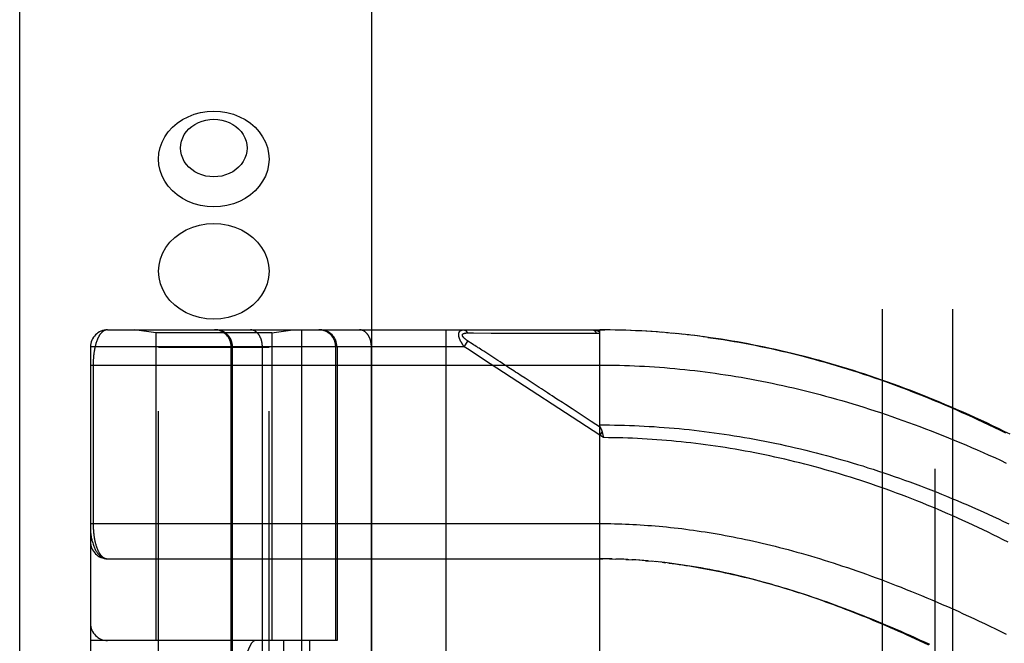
# Model space of a CAD drawing. Header units: inches. Extents: x 0 to 188, y 0 to 122.
# Tile 67 of 102: x 41.99 to 43.74, y 68.76 to 69.87. Entities that reach past the tile are written whole.
import ezdxf

# ---------------------------------------------------------------- set-up
doc = ezdxf.new("R2010")
doc.units = ezdxf.units.IN
doc.header["$LTSCALE"] = 10.363855
doc.header["$MEASUREMENT"] = 0
doc.linetypes.add('HIDDEN', pattern=[0.2, 0.1, -0.1])
doc.layers.get('0').update_dxf_attribs({"linetype": 'CONTINUOUS'})
for name, color, linetype in [('DEFAULT_2', 8, 'HIDDEN'), ('DOOR_ASSEMBLY', 7, 'CONTINUOUS'), ('SUBPANEL', 7, 'CONTINUOUS')]:
    doc.layers.add(name, color=color, linetype=linetype)

msp = doc.modelspace()

# ---------------------------------------------------------------- linework, layer by layer
at = {"color": 3, "linetype": 'Continuous'}
msp.add_line((41.9899, 29.6263), (41.9899, 93.7019), dxfattribs=at)
at = {"layer": 'DEFAULT_2', "color": 8, "linetype": 'HIDDEN'}
msp.add_line((43.6149, 30.7263), (43.6149, 88.3763), dxfattribs=at)
at = {"layer": 'DOOR_ASSEMBLY', "color": 3, "linetype": 'Continuous'}
msp.add_line((42.6149, 29.8763), (42.6149, 89.2263), dxfattribs=at)
at = {"layer": 'DOOR_ASSEMBLY', "color": 8, "linetype": 'HIDDEN'}
for p, q in [((42.2364, 68.1385), (42.2364, 69.6223)), ((42.4324, 68.1385), (42.4324, 69.6223)), ((42.1456, 69.3192), (43.0194, 69.3192)), ((42.2314, 69.3139), (42.1939, 69.3192)), ((42.4374, 69.3139), (42.4749, 69.3192)), ((42.4906, 66.6167), (42.4906, 69.3192)), ((42.7471, 66.6167), (42.7471, 69.3192)), ((43.0194, 68.6545), (43.0194, 69.3192)), ((43.0286, 69.3192), (43.0194, 69.3192)), ((43.0194, 69.3192), (43.0284, 69.3192)), ((43.0379, 69.3191), (43.0284, 69.3192)), ((43.0473, 69.3189), (43.0375, 69.3191)), ((43.0566, 69.3187), (43.0466, 69.3189)), ((43.0659, 69.3184), (43.0557, 69.3187)), ((43.0753, 69.3181), (43.0648, 69.3185)), ((43.0846, 69.3177), (43.0739, 69.3181)), ((43.0939, 69.3172), (43.083, 69.3177)), ((43.1033, 69.3167), (43.0921, 69.3173)), ((43.1127, 69.3161), (43.1012, 69.3168)), ((43.122, 69.3154), (43.1103, 69.3162)), ((42.2314, 69.3139), (42.2314, 68.768)), ((42.4374, 69.3139), (42.2314, 69.3139)), ((42.4374, 69.3139), (42.4374, 68.768)), ((42.7791, 69.2892), (42.7856, 69.2992)), ((42.7845, 69.3137), (42.7892, 69.3137)), ((42.7929, 69.2945), (42.7856, 69.2992)), ((42.7892, 69.3137), (42.7951, 69.3137)), ((42.7951, 69.3137), (42.827, 69.3136)), ((42.827, 69.3136), (42.8322, 69.3136)), ((42.8322, 69.3136), (42.8658, 69.3136)), ((42.8658, 69.3136), (42.871, 69.3136)), ((42.871, 69.3136), (42.8764, 69.3136)), ((43.1314, 69.3147), (43.1195, 69.3156)), ((43.1408, 69.3139), (43.1286, 69.3149)), ((43.1502, 69.313), (43.1377, 69.3141)), ((43.1596, 69.3121), (43.1469, 69.3133)), ((43.169, 69.3111), (43.1561, 69.3125)), ((43.1784, 69.3101), (43.1652, 69.3115)), ((43.1879, 69.309), (43.1744, 69.3105)), ((43.1973, 69.3078), (43.1836, 69.3095)), ((43.2068, 69.3065), (43.1929, 69.3083)), ((42.1156, 69.2892), (42.1156, 66.6467)), ((42.7791, 69.2892), (42.1156, 69.2892)), ((42.4324, 69.288), (42.2364, 69.288)), ((42.3655, 66.6467), (42.3655, 69.2892)), ((42.3675, 66.6467), (42.3675, 69.2892)), ((42.4206, 66.6467), (42.4206, 69.2892)), ((42.5508, 68.768), (42.5508, 69.2892)), ((42.5531, 69.2892), (42.5531, 68.768)), ((42.6141, 66.6467), (42.6141, 69.2892)), ((42.785, 69.2854), (42.7791, 69.2892)), ((42.8252, 69.2591), (42.785, 69.2854)), ((42.7953, 69.2929), (42.7929, 69.2945)), ((42.7977, 69.2914), (42.7953, 69.2929)), ((42.8001, 69.2898), (42.7977, 69.2914)), ((42.8099, 69.2834), (42.8053, 69.2865)), ((42.8135, 69.2811), (42.8099, 69.2834)), ((42.8387, 69.2647), (42.8135, 69.2811)), ((42.8426, 69.2622), (42.8387, 69.2647)), ((42.1156, 69.2567), (43.0194, 69.2567)), ((42.1202, 69.2567), (42.1202, 68.9746)), ((43.0194, 69.1325), (42.8252, 69.2591)), ((42.8802, 69.2377), (42.8735, 69.2421)), ((43.0235, 69.1388), (43.0194, 69.1325)), ((43.0263, 69.1279), (43.0194, 69.1325)), ((43.0246, 69.1347), (43.0249, 69.1335)), ((43.0249, 69.1335), (43.0252, 69.1323)), ((43.0252, 69.1323), (43.0255, 69.131)), ((42.1456, 68.913), (43.0251, 68.9129)), ((43.0265, 68.9129), (43.0194, 68.913)), ((43.0336, 68.9129), (43.0251, 68.9129)), ((43.0408, 68.9127), (43.0309, 68.9129)), ((43.0366, 68.9128), (43.0424, 68.9127)), ((43.0408, 68.9127), (43.0482, 68.9125)), ((43.0552, 68.9123), (43.048, 68.9125)), ((43.0624, 68.912), (43.0539, 68.9124)), ((43.0695, 68.9117), (43.0597, 68.9121)), ((43.0655, 68.9119), (43.0713, 68.9116)), ((43.0695, 68.9117), (43.0771, 68.9113)), ((43.0836, 68.9109), (43.0766, 68.9113)), ((43.0906, 68.9104), (43.0829, 68.9109)), ((43.0977, 68.9098), (43.0888, 68.9105)), ((43.1048, 68.9092), (43.0946, 68.9101)), ((43.1005, 68.9096), (43.1064, 68.9091)), ((43.1048, 68.9092), (43.1123, 68.9086)), ((43.1196, 68.9078), (43.1121, 68.9086)), ((43.1274, 68.907), (43.1182, 68.908)), ((43.1301, 68.9067), (43.1361, 68.906)), ((42.5531, 68.768), (42.1156, 68.768)), ((42.1456, 67.168), (42.1456, 68.768)), ((42.4581, 68.768), (42.4581, 67.168)), ((42.504, 68.768), (42.504, 67.168))]:
    msp.add_line(p, q, dxfattribs=at)
for points in [[(42.2364, 69.6223), (42.2371, 69.6326), (42.2392, 69.6426), (42.2427, 69.6524), (42.2476, 69.6618), (42.2537, 69.6705), (42.261, 69.6786), (42.2694, 69.6859), (42.2787, 69.6922), (42.2888, 69.6975), (42.2996, 69.7017), (42.3109, 69.7047), (42.3225, 69.7066), (42.3344, 69.7072)], [(42.3344, 69.7072), (42.3462, 69.7066), (42.3578, 69.7047), (42.3691, 69.7017), (42.3799, 69.6975), (42.39, 69.6922), (42.3993, 69.6859), (42.4077, 69.6786), (42.415, 69.6705), (42.4211, 69.6618), (42.426, 69.6524), (42.4295, 69.6426), (42.4316, 69.6326), (42.4324, 69.6223)], [(42.3344, 69.5907), (42.3272, 69.5911), (42.3202, 69.5922), (42.3134, 69.594), (42.3069, 69.5966), (42.3009, 69.5998), (42.2952, 69.6036), (42.2902, 69.6079), (42.2858, 69.6128), (42.2821, 69.6181), (42.2792, 69.6237), (42.2771, 69.6296), (42.2758, 69.6357), (42.2754, 69.6418), (42.2758, 69.648), (42.2771, 69.6541), (42.2792, 69.66), (42.2821, 69.6656), (42.2858, 69.6709), (42.2902, 69.6757), (42.2952, 69.6801), (42.3009, 69.6839), (42.307, 69.6871), (42.3135, 69.6896), (42.3202, 69.6914), (42.3272, 69.6925), (42.3344, 69.6929)], [(42.3344, 69.6929), (42.3415, 69.6925), (42.3485, 69.6914), (42.3553, 69.6896), (42.3618, 69.6871), (42.3679, 69.6839), (42.3735, 69.6801), (42.3785, 69.6757), (42.3829, 69.6709), (42.3866, 69.6656), (42.3895, 69.6599), (42.3916, 69.6541), (42.3929, 69.648), (42.3934, 69.6418), (42.3929, 69.6357), (42.3916, 69.6296), (42.3895, 69.6237), (42.3866, 69.6181), (42.3829, 69.6128), (42.3785, 69.6079), (42.3735, 69.6036), (42.3679, 69.5998), (42.3618, 69.5966), (42.3553, 69.594), (42.3485, 69.5922), (42.3415, 69.5911), (42.3344, 69.5907)], [(42.3344, 69.5375), (42.3225, 69.5381), (42.3109, 69.5399), (42.2996, 69.543), (42.2888, 69.5472), (42.2787, 69.5525), (42.2694, 69.5588), (42.261, 69.566), (42.2537, 69.5741), (42.2476, 69.5829), (42.2427, 69.5922), (42.2392, 69.602), (42.2371, 69.6121), (42.2364, 69.6223)], [(42.4324, 69.6223), (42.4316, 69.6121), (42.4295, 69.602), (42.426, 69.5922), (42.4211, 69.5829), (42.415, 69.5741), (42.4077, 69.566), (42.3993, 69.5588), (42.39, 69.5525), (42.3799, 69.5472), (42.3691, 69.543), (42.3578, 69.5399), (42.3462, 69.5381), (42.3344, 69.5375)], [(42.2364, 69.4231), (42.2372, 69.4342), (42.2397, 69.445), (42.2438, 69.4556), (42.2495, 69.4655), (42.2566, 69.4747), (42.2651, 69.4831), (42.2747, 69.4904), (42.2854, 69.4966), (42.2969, 69.5015), (42.309, 69.5051), (42.3216, 69.5072), (42.3344, 69.5079)], [(42.3344, 69.5079), (42.3471, 69.5072), (42.3597, 69.5051), (42.3719, 69.5015), (42.3834, 69.4966), (42.394, 69.4904), (42.4037, 69.4831), (42.4121, 69.4747), (42.4192, 69.4655), (42.4249, 69.4556), (42.429, 69.445), (42.4315, 69.4342), (42.4324, 69.4231)], [(42.3344, 69.3382), (42.3216, 69.3389), (42.309, 69.3411), (42.2969, 69.3447), (42.2854, 69.3496), (42.2747, 69.3557), (42.2651, 69.3631), (42.2566, 69.3714), (42.2495, 69.3806), (42.2438, 69.3906), (42.2397, 69.4011), (42.2372, 69.412), (42.2364, 69.4231)], [(42.4324, 69.4231), (42.4315, 69.412), (42.429, 69.4011), (42.4249, 69.3906), (42.4192, 69.3806), (42.4121, 69.3714), (42.4037, 69.3631), (42.394, 69.3557), (42.3834, 69.3496), (42.3719, 69.3447), (42.3597, 69.3411), (42.3471, 69.3389), (42.3344, 69.3382)], [(42.1456, 69.3192), (42.145, 69.3192), (42.1444, 69.3192), (42.1438, 69.3191), (42.1432, 69.319), (42.1426, 69.3188), (42.1421, 69.3187), (42.1415, 69.3185), (42.141, 69.3183), (42.1404, 69.3181), (42.1399, 69.3178), (42.1393, 69.3175), (42.1388, 69.3172), (42.1383, 69.3169), (42.1378, 69.3165), (42.1373, 69.3162), (42.1368, 69.3158), (42.1363, 69.3154), (42.1359, 69.3149), (42.1354, 69.3145), (42.1349, 69.314), (42.1345, 69.3135), (42.134, 69.313), (42.1336, 69.3125), (42.1332, 69.3119), (42.1328, 69.3114), (42.1324, 69.3108), (42.132, 69.3102), (42.1316, 69.3096), (42.1312, 69.309), (42.1308, 69.3084), (42.1304, 69.3078), (42.1301, 69.3071), (42.1297, 69.3064), (42.1294, 69.3058), (42.129, 69.3051), (42.1287, 69.3044), (42.1284, 69.3037), (42.1281, 69.303), (42.1278, 69.3022), (42.1275, 69.3015), (42.1272, 69.3008), (42.1269, 69.3), (42.1266, 69.2992), (42.1263, 69.2985), (42.126, 69.2977), (42.1258, 69.2969), (42.1255, 69.2961), (42.1253, 69.2953), (42.1251, 69.2945), (42.1248, 69.2937), (42.1246, 69.2929), (42.1244, 69.2921), (42.1242, 69.2913), (42.124, 69.2904), (42.1238, 69.2896), (42.1236, 69.2888), (42.1234, 69.2879), (42.1232, 69.2871), (42.123, 69.2863), (42.1228, 69.2854), (42.1227, 69.2845), (42.1225, 69.2837), (42.1224, 69.2828), (42.1222, 69.282), (42.1221, 69.2811), (42.1219, 69.2802), (42.1218, 69.2794), (42.1217, 69.2785), (42.1216, 69.2776), (42.1215, 69.2768), (42.1213, 69.2759), (42.1212, 69.2751), (42.1211, 69.2742), (42.1211, 69.2734), (42.121, 69.2725), (42.1209, 69.2717), (42.1208, 69.2708), (42.1207, 69.27), (42.1207, 69.2691), (42.1206, 69.2683), (42.1206, 69.2675), (42.1205, 69.2666), (42.1205, 69.2658), (42.1204, 69.265), (42.1204, 69.2641), (42.1203, 69.2633), (42.1203, 69.2625), (42.1203, 69.2617), (42.1203, 69.2609), (42.1202, 69.26), (42.1202, 69.2592), (42.1202, 69.2584), (42.1202, 69.2575), (42.1202, 69.2567)], [(42.3675, 69.2892), (42.3675, 69.2899), (42.3675, 69.2905), (42.3675, 69.2912), (42.3674, 69.2918), (42.3674, 69.2925), (42.3673, 69.2931), (42.3672, 69.2938), (42.3671, 69.2944), (42.367, 69.2951), (42.3668, 69.2957), (42.3667, 69.2963), (42.3665, 69.297), (42.3664, 69.2976), (42.3662, 69.2982), (42.366, 69.2989), (42.3658, 69.2995), (42.3655, 69.3001), (42.3653, 69.3007), (42.365, 69.3013), (42.3648, 69.3019), (42.3645, 69.3025), (42.3642, 69.3031), (42.3639, 69.3036), (42.3636, 69.3042), (42.3632, 69.3048), (42.3629, 69.3053), (42.3625, 69.3059), (42.3622, 69.3064), (42.3618, 69.307), (42.3614, 69.3075), (42.361, 69.308), (42.3606, 69.3085), (42.3602, 69.309), (42.3597, 69.3095), (42.3593, 69.31), (42.3588, 69.3104), (42.3584, 69.3109), (42.3579, 69.3113), (42.3574, 69.3118), (42.3569, 69.3122), (42.3564, 69.3126), (42.3559, 69.313), (42.3554, 69.3134), (42.3549, 69.3138), (42.3544, 69.3142), (42.3538, 69.3145), (42.3533, 69.3149), (42.3527, 69.3152), (42.3521, 69.3155), (42.3516, 69.3158), (42.351, 69.3161), (42.3504, 69.3164), (42.3498, 69.3167), (42.3492, 69.3169), (42.3486, 69.3172), (42.348, 69.3174), (42.3474, 69.3176), (42.3468, 69.3178), (42.3462, 69.318), (42.3455, 69.3182), (42.3449, 69.3184), (42.3443, 69.3185), (42.3437, 69.3186), (42.343, 69.3188), (42.3424, 69.3189), (42.3417, 69.319), (42.3411, 69.319), (42.3404, 69.3191), (42.3398, 69.3192), (42.3392, 69.3192), (42.3385, 69.3192), (42.3379, 69.3192)], [(42.4206, 69.2892), (42.4206, 69.2899), (42.4206, 69.2905), (42.4206, 69.2912), (42.4205, 69.2918), (42.4205, 69.2925), (42.4204, 69.2931), (42.4204, 69.2938), (42.4203, 69.2944), (42.4202, 69.2951), (42.4201, 69.2957), (42.42, 69.2963), (42.4199, 69.297), (42.4198, 69.2976), (42.4196, 69.2982), (42.4195, 69.2989), (42.4193, 69.2995), (42.4192, 69.3001), (42.419, 69.3007), (42.4188, 69.3013), (42.4186, 69.3019), (42.4184, 69.3025), (42.4182, 69.3031), (42.418, 69.3036), (42.4178, 69.3042), (42.4175, 69.3048), (42.4173, 69.3053), (42.417, 69.3059), (42.4168, 69.3064), (42.4165, 69.307), (42.4162, 69.3075), (42.4159, 69.308), (42.4156, 69.3085), (42.4153, 69.309), (42.415, 69.3095), (42.4147, 69.31), (42.4144, 69.3104), (42.4141, 69.3109), (42.4137, 69.3113), (42.4134, 69.3118), (42.413, 69.3122), (42.4127, 69.3126), (42.4123, 69.313), (42.4119, 69.3134), (42.4116, 69.3138), (42.4112, 69.3142), (42.4108, 69.3145), (42.4104, 69.3149), (42.41, 69.3152), (42.4096, 69.3155), (42.4092, 69.3158), (42.4088, 69.3161), (42.4084, 69.3164), (42.4079, 69.3167), (42.4075, 69.3169), (42.4071, 69.3172), (42.4067, 69.3174), (42.4062, 69.3176), (42.4058, 69.3178), (42.4053, 69.318), (42.4049, 69.3182), (42.4044, 69.3184), (42.404, 69.3185), (42.4035, 69.3186), (42.4031, 69.3188), (42.4026, 69.3189), (42.4022, 69.319), (42.4017, 69.319), (42.4012, 69.3191), (42.4008, 69.3192), (42.4003, 69.3192), (42.3999, 69.3192), (42.3994, 69.3192)], [(42.5508, 69.2892), (42.5508, 69.2899), (42.5508, 69.2905), (42.5507, 69.2912), (42.5507, 69.2918), (42.5506, 69.2925), (42.5505, 69.2931), (42.5504, 69.2938), (42.5503, 69.2944), (42.5502, 69.2951), (42.5501, 69.2957), (42.5499, 69.2963), (42.5498, 69.297), (42.5496, 69.2976), (42.5494, 69.2982), (42.5492, 69.2989), (42.549, 69.2995), (42.5488, 69.3001), (42.5485, 69.3007), (42.5483, 69.3013), (42.548, 69.3019), (42.5477, 69.3025), (42.5474, 69.3031), (42.5471, 69.3036), (42.5468, 69.3042), (42.5465, 69.3048), (42.5461, 69.3053), (42.5458, 69.3059), (42.5454, 69.3064), (42.545, 69.307), (42.5446, 69.3075), (42.5442, 69.308), (42.5438, 69.3085), (42.5434, 69.309), (42.543, 69.3095), (42.5425, 69.31), (42.5421, 69.3104), (42.5416, 69.3109), (42.5412, 69.3113), (42.5407, 69.3118), (42.5402, 69.3122), (42.5397, 69.3126), (42.5392, 69.313), (42.5387, 69.3134), (42.5381, 69.3138), (42.5376, 69.3142), (42.537, 69.3145), (42.5365, 69.3149), (42.5359, 69.3152), (42.5354, 69.3155), (42.5348, 69.3158), (42.5342, 69.3161), (42.5336, 69.3164), (42.5331, 69.3167), (42.5325, 69.3169), (42.5319, 69.3172), (42.5313, 69.3174), (42.5306, 69.3176), (42.53, 69.3178), (42.5294, 69.318), (42.5288, 69.3182), (42.5282, 69.3184), (42.5275, 69.3185), (42.5269, 69.3186), (42.5263, 69.3188), (42.5256, 69.3189), (42.525, 69.319), (42.5243, 69.319), (42.5237, 69.3191), (42.523, 69.3192), (42.5224, 69.3192), (42.5217, 69.3192), (42.5211, 69.3192)], [(42.6141, 69.2892), (42.6141, 69.2899), (42.6141, 69.2905), (42.6141, 69.2912), (42.6141, 69.2918), (42.614, 69.2925), (42.614, 69.2931), (42.6139, 69.2938), (42.6138, 69.2944), (42.6137, 69.2951), (42.6136, 69.2957), (42.6135, 69.2963), (42.6134, 69.297), (42.6133, 69.2976), (42.6132, 69.2982), (42.613, 69.2989), (42.6129, 69.2995), (42.6127, 69.3001), (42.6125, 69.3007), (42.6123, 69.3013), (42.6122, 69.3019), (42.612, 69.3025), (42.6117, 69.3031), (42.6115, 69.3036), (42.6113, 69.3042), (42.6111, 69.3048), (42.6108, 69.3053), (42.6106, 69.3059), (42.6103, 69.3064), (42.61, 69.307), (42.6098, 69.3075), (42.6095, 69.308), (42.6092, 69.3085), (42.6089, 69.309), (42.6086, 69.3095), (42.6083, 69.31), (42.6079, 69.3104), (42.6076, 69.3109), (42.6073, 69.3113), (42.6069, 69.3118), (42.6066, 69.3122), (42.6062, 69.3126), (42.6058, 69.313), (42.6055, 69.3134), (42.6051, 69.3138), (42.6047, 69.3142), (42.6043, 69.3145), (42.6039, 69.3149), (42.6035, 69.3152), (42.6031, 69.3155), (42.6027, 69.3158), (42.6023, 69.3161), (42.6019, 69.3164), (42.6015, 69.3167), (42.601, 69.3169), (42.6006, 69.3172), (42.6002, 69.3174), (42.5998, 69.3176), (42.5993, 69.3178), (42.5989, 69.318), (42.5984, 69.3182), (42.598, 69.3184), (42.5975, 69.3185), (42.5971, 69.3186), (42.5966, 69.3188), (42.5962, 69.3189), (42.5957, 69.319), (42.5952, 69.319), (42.5948, 69.3191), (42.5943, 69.3192), (42.5939, 69.3192), (42.5934, 69.3192), (42.5929, 69.3192)], [(42.7791, 69.2892), (42.7786, 69.2899), (42.7781, 69.2905), (42.7777, 69.2911), (42.7772, 69.2917), (42.7768, 69.2923), (42.7764, 69.2929), (42.7761, 69.2935), (42.7757, 69.294), (42.7753, 69.2945), (42.775, 69.2951), (42.7747, 69.2956), (42.7744, 69.2961), (42.7741, 69.2966), (42.7738, 69.2971), (42.7735, 69.2975), (42.7733, 69.298), (42.773, 69.2985), (42.7728, 69.2989), (42.7726, 69.2993), (42.7724, 69.2998), (42.7722, 69.3002), (42.772, 69.3006), (42.7718, 69.301), (42.7716, 69.3014), (42.7714, 69.3018), (42.7712, 69.3022), (42.7711, 69.3026), (42.7709, 69.3029), (42.7708, 69.3033), (42.7706, 69.3037), (42.7705, 69.304), (42.7704, 69.3044), (42.7703, 69.3047), (42.7702, 69.3051), (42.7701, 69.3054), (42.77, 69.3058), (42.7699, 69.3061), (42.7698, 69.3064), (42.7697, 69.3067), (42.7696, 69.3071), (42.7695, 69.3074), (42.7695, 69.3077), (42.7694, 69.308), (42.7694, 69.3083), (42.7693, 69.3086), (42.7693, 69.3089), (42.7692, 69.3092), (42.7692, 69.3095), (42.7692, 69.3097), (42.7692, 69.31), (42.7691, 69.3103), (42.7691, 69.3106), (42.7691, 69.3108), (42.7691, 69.3111), (42.7691, 69.3114), (42.7691, 69.3116), (42.7692, 69.3119), (42.7692, 69.3121), (42.7692, 69.3124), (42.7692, 69.3126), (42.7693, 69.3128), (42.7693, 69.3131), (42.7694, 69.3133), (42.7694, 69.3135), (42.7695, 69.3138), (42.7695, 69.314), (42.7696, 69.3142), (42.7697, 69.3144), (42.7698, 69.3146), (42.7698, 69.3148), (42.7699, 69.315), (42.77, 69.3152), (42.7701, 69.3154), (42.7702, 69.3156), (42.7704, 69.3158), (42.7705, 69.316), (42.7706, 69.3162), (42.7708, 69.3164), (42.7709, 69.3165), (42.771, 69.3167), (42.7712, 69.3169), (42.7714, 69.317), (42.7715, 69.3172), (42.7717, 69.3173), (42.7719, 69.3175), (42.7721, 69.3176), (42.7723, 69.3178), (42.7725, 69.3179), (42.7728, 69.3181), (42.773, 69.3182), (42.7733, 69.3183), (42.7735, 69.3184), (42.7738, 69.3185), (42.7741, 69.3186), (42.7744, 69.3187), (42.7747, 69.3188), (42.775, 69.3189), (42.7754, 69.319), (42.7758, 69.3191), (42.7762, 69.3191), (42.7766, 69.3192), (42.777, 69.3192), (42.7774, 69.3192), (42.7779, 69.3192)], [(42.7779, 69.3192), (42.7781, 69.3192), (42.7783, 69.3192), (42.7786, 69.3192), (42.7788, 69.3191), (42.779, 69.3191), (42.7792, 69.319), (42.7794, 69.319), (42.7796, 69.3189), (42.7799, 69.3188), (42.7801, 69.3187), (42.7803, 69.3186), (42.7805, 69.3185), (42.7807, 69.3184), (42.7809, 69.3182), (42.7811, 69.3181), (42.7813, 69.3179), (42.7815, 69.3178), (42.7817, 69.3176), (42.7819, 69.3174), (42.7821, 69.3172), (42.7823, 69.317), (42.7825, 69.3168), (42.7827, 69.3166), (42.7829, 69.3164), (42.783, 69.3162), (42.7832, 69.3159), (42.7834, 69.3157), (42.7836, 69.3154), (42.7837, 69.3152), (42.7839, 69.3149), (42.784, 69.3146), (42.7842, 69.3143), (42.7843, 69.314), (42.7845, 69.3137)], [(43.0066, 69.3192), (43.0072, 69.3192), (43.0078, 69.3192), (43.0083, 69.3192), (43.0089, 69.3191), (43.0094, 69.3191), (43.0099, 69.3191), (43.0104, 69.319), (43.0108, 69.319), (43.0113, 69.3189), (43.0117, 69.3188), (43.0121, 69.3188), (43.0125, 69.3187), (43.0129, 69.3186), (43.0133, 69.3185), (43.0136, 69.3184), (43.0139, 69.3183), (43.0142, 69.3182), (43.0146, 69.3181), (43.0148, 69.318), (43.0151, 69.3179), (43.0154, 69.3178), (43.0156, 69.3177), (43.0159, 69.3176), (43.0161, 69.3175), (43.0163, 69.3174), (43.0165, 69.3173), (43.0167, 69.3172), (43.0169, 69.3171), (43.0171, 69.317), (43.0173, 69.3169), (43.0174, 69.3167), (43.0176, 69.3166), (43.0177, 69.3165), (43.0179, 69.3164), (43.018, 69.3163), (43.0181, 69.3161), (43.0183, 69.316), (43.0184, 69.3159), (43.0185, 69.3158), (43.0186, 69.3157), (43.0187, 69.3155), (43.0188, 69.3154), (43.0188, 69.3153), (43.0189, 69.3151), (43.019, 69.315), (43.019, 69.3149), (43.0191, 69.3147), (43.0192, 69.3146), (43.0192, 69.3144), (43.0192, 69.3143), (43.0193, 69.3142), (43.0193, 69.314), (43.0193, 69.3139), (43.0193, 69.3137), (43.0194, 69.3136), (43.0194, 69.3134)], [(43.0066, 69.3192), (43.0068, 69.3192), (43.007, 69.3192), (43.0073, 69.3192), (43.0075, 69.3191), (43.0077, 69.3191), (43.0079, 69.319), (43.0082, 69.319), (43.0084, 69.3189), (43.0086, 69.3188), (43.0088, 69.3187), (43.009, 69.3186), (43.0092, 69.3185), (43.0095, 69.3183), (43.0097, 69.3182), (43.0099, 69.3181), (43.0101, 69.3179), (43.0103, 69.3177), (43.0105, 69.3176), (43.0107, 69.3174), (43.0109, 69.3172), (43.0111, 69.317), (43.0113, 69.3168), (43.0114, 69.3165), (43.0116, 69.3163), (43.0118, 69.3161), (43.012, 69.3158), (43.0122, 69.3156), (43.0123, 69.3153), (43.0125, 69.315), (43.0126, 69.3147), (43.0128, 69.3145), (43.0129, 69.3142), (43.0131, 69.3139), (43.0132, 69.3136)], [(42.7856, 69.2992), (42.7852, 69.2996), (42.7847, 69.2999), (42.7842, 69.3002), (42.7838, 69.3005), (42.7834, 69.3008), (42.783, 69.3011), (42.7826, 69.3013), (42.7822, 69.3016), (42.7819, 69.3019), (42.7816, 69.3021), (42.7812, 69.3024), (42.7809, 69.3026), (42.7806, 69.3029), (42.7804, 69.3031), (42.7801, 69.3034), (42.7798, 69.3036), (42.7796, 69.3038), (42.7794, 69.304), (42.7791, 69.3042), (42.7789, 69.3045), (42.7787, 69.3047), (42.7785, 69.3049), (42.7783, 69.3051), (42.7781, 69.3053), (42.778, 69.3054), (42.7778, 69.3056), (42.7776, 69.3058), (42.7775, 69.306), (42.7773, 69.3062), (42.7772, 69.3064), (42.7771, 69.3065), (42.7769, 69.3067), (42.7768, 69.3069), (42.7767, 69.307), (42.7766, 69.3072), (42.7765, 69.3074), (42.7764, 69.3075), (42.7763, 69.3077), (42.7762, 69.3078), (42.7762, 69.308), (42.7761, 69.3082), (42.776, 69.3083), (42.776, 69.3084), (42.7759, 69.3086), (42.7759, 69.3087), (42.7758, 69.3089), (42.7758, 69.309), (42.7757, 69.3092), (42.7757, 69.3093), (42.7757, 69.3094), (42.7757, 69.3096), (42.7757, 69.3097), (42.7757, 69.3098), (42.7757, 69.3099), (42.7757, 69.3101), (42.7757, 69.3102), (42.7757, 69.3103), (42.7757, 69.3104), (42.7757, 69.3105), (42.7758, 69.3107), (42.7758, 69.3108), (42.7759, 69.3109), (42.7759, 69.311), (42.776, 69.3111), (42.776, 69.3112), (42.7761, 69.3113), (42.7761, 69.3114), (42.7762, 69.3115), (42.7763, 69.3116), (42.7764, 69.3117), (42.7765, 69.3118), (42.7766, 69.3119), (42.7767, 69.312), (42.7768, 69.3121), (42.7769, 69.3122), (42.777, 69.3123), (42.7772, 69.3123), (42.7773, 69.3124), (42.7775, 69.3125), (42.7776, 69.3126), (42.7778, 69.3127), (42.7779, 69.3127), (42.7781, 69.3128), (42.7783, 69.3129), (42.7785, 69.313), (42.7787, 69.313), (42.7789, 69.3131), (42.7791, 69.3132), (42.7793, 69.3132), (42.7796, 69.3133), (42.7798, 69.3133), (42.7801, 69.3134), (42.7804, 69.3135), (42.7807, 69.3135), (42.781, 69.3135), (42.7813, 69.3136), (42.7816, 69.3136), (42.782, 69.3137), (42.7824, 69.3137), (42.7827, 69.3137), (42.7831, 69.3137), (42.7836, 69.3137), (42.784, 69.3137), (42.7845, 69.3137)], [(42.8764, 69.3136), (42.8793, 69.3136), (42.8823, 69.3136), (42.8855, 69.3136), (42.8888, 69.3136), (42.8923, 69.3136), (42.8998, 69.3136)], [(42.8998, 69.3136), (42.9036, 69.3136), (42.9075, 69.3136), (42.9113, 69.3136), (42.9152, 69.3136), (42.919, 69.3136), (42.9228, 69.3136), (42.9265, 69.3136), (42.9304, 69.3136), (42.9343, 69.3136), (42.9383, 69.3136), (42.9425, 69.3136), (42.9708, 69.3136)], [(42.9708, 69.3136), (42.9761, 69.3136), (42.9816, 69.3136), (42.9874, 69.3136), (42.9934, 69.3136), (42.9998, 69.3136), (43.0064, 69.3136), (43.0132, 69.3136)], [(43.0132, 69.3136), (43.0143, 69.3136), (43.0153, 69.3135), (43.0163, 69.3135), (43.0173, 69.3135), (43.0183, 69.3134), (43.0194, 69.3134)], [(43.7479, 69.134), (43.7375, 69.1391), (43.7271, 69.1441), (43.7167, 69.1491), (43.7063, 69.154), (43.6958, 69.1589), (43.6854, 69.1636), (43.675, 69.1683), (43.6646, 69.173), (43.6542, 69.1775), (43.6438, 69.182), (43.6335, 69.1864), (43.6231, 69.1908), (43.6128, 69.195), (43.6024, 69.1992), (43.5921, 69.2033), (43.5818, 69.2074), (43.5715, 69.2113), (43.5613, 69.2152), (43.551, 69.2191), (43.5408, 69.2228), (43.5306, 69.2265), (43.5204, 69.2301), (43.5103, 69.2336), (43.5002, 69.237), (43.49, 69.2404), (43.48, 69.2437), (43.4699, 69.2469), (43.4599, 69.25), (43.4498, 69.2531), (43.4398, 69.2561), (43.4299, 69.259), (43.4199, 69.2619), (43.41, 69.2646), (43.4001, 69.2673), (43.3902, 69.27), (43.3804, 69.2725), (43.3706, 69.275), (43.3608, 69.2774), (43.351, 69.2798), (43.3412, 69.282), (43.3315, 69.2842), (43.3218, 69.2864), (43.3121, 69.2884), (43.3024, 69.2904), (43.2928, 69.2923), (43.2832, 69.2942), (43.2736, 69.296), (43.264, 69.2977), (43.2544, 69.2993), (43.2448, 69.3009), (43.2353, 69.3024), (43.2258, 69.3038), (43.2163, 69.3052), (43.2021, 69.3072)], [(43.2113, 69.3059), (43.2206, 69.3046), (43.2299, 69.3032), (43.2392, 69.3018), (43.2485, 69.3003), (43.2578, 69.2987), (43.2671, 69.2971), (43.2765, 69.2954), (43.2859, 69.2936), (43.2953, 69.2918), (43.3047, 69.2899), (43.3141, 69.2879), (43.3236, 69.2859), (43.3331, 69.2838), (43.3426, 69.2816), (43.3521, 69.2794), (43.3617, 69.2771), (43.3712, 69.2747), (43.3808, 69.2723), (43.3905, 69.2698), (43.4001, 69.2672), (43.4098, 69.2645), (43.4195, 69.2618), (43.4292, 69.259), (43.4389, 69.2562), (43.4487, 69.2532), (43.4585, 69.2502), (43.4683, 69.2471), (43.478, 69.244), (43.4878, 69.2408), (43.4975, 69.2375), (43.5072, 69.2342), (43.5169, 69.2309), (43.5266, 69.2274), (43.5362, 69.224), (43.5458, 69.2204), (43.5554, 69.2169), (43.565, 69.2132), (43.5746, 69.2095), (43.5842, 69.2058), (43.5938, 69.2019), (43.6034, 69.198), (43.613, 69.1941), (43.6226, 69.1901), (43.6322, 69.186), (43.6418, 69.1819), (43.6515, 69.1777), (43.6611, 69.1734), (43.6708, 69.169), (43.6806, 69.1646), (43.6903, 69.1601), (43.7002, 69.1555), (43.71, 69.1508), (43.72, 69.146), (43.73, 69.1411), (43.74, 69.1362)], [(42.8053, 69.2865), (42.8039, 69.2874), (42.8026, 69.2882), (42.8001, 69.2898)], [(42.8735, 69.2421), (42.8702, 69.2442), (42.8671, 69.2462), (42.8641, 69.2482), (42.8611, 69.2501), (42.8584, 69.2519), (42.8557, 69.2536), (42.8532, 69.2552), (42.8509, 69.2568), (42.8487, 69.2582), (42.8466, 69.2596), (42.8426, 69.2622)], [(43.0194, 69.2567), (43.0282, 69.2567), (43.0371, 69.2566), (43.0459, 69.2565), (43.0548, 69.2563), (43.0636, 69.256), (43.0725, 69.2557), (43.0814, 69.2554), (43.0902, 69.255), (43.0991, 69.2545), (43.108, 69.254), (43.1169, 69.2534), (43.1258, 69.2528), (43.1347, 69.2521), (43.1437, 69.2514), (43.1526, 69.2506), (43.1615, 69.2497), (43.1705, 69.2488), (43.1795, 69.2478), (43.1885, 69.2468), (43.1975, 69.2457), (43.2065, 69.2446), (43.2156, 69.2434), (43.2246, 69.2422), (43.2337, 69.2408), (43.2428, 69.2395), (43.252, 69.238), (43.2611, 69.2366), (43.2703, 69.235), (43.2795, 69.2334), (43.2887, 69.2317), (43.2979, 69.23), (43.3072, 69.2282), (43.3164, 69.2263), (43.3257, 69.2244), (43.3351, 69.2225), (43.3444, 69.2204), (43.3538, 69.2183), (43.3632, 69.2161), (43.3727, 69.2139), (43.3822, 69.2116), (43.3917, 69.2092), (43.4012, 69.2068), (43.4107, 69.2043), (43.4203, 69.2017), (43.4299, 69.1991), (43.4396, 69.1964), (43.4493, 69.1936), (43.459, 69.1908), (43.4687, 69.1879), (43.4785, 69.1849), (43.4883, 69.1819), (43.4981, 69.1787), (43.5079, 69.1756), (43.5178, 69.1723), (43.5277, 69.169), (43.5377, 69.1656), (43.5476, 69.1621), (43.5576, 69.1586), (43.5676, 69.155), (43.5777, 69.1513), (43.5877, 69.1475), (43.5978, 69.1437), (43.608, 69.1398), (43.6181, 69.1359), (43.6283, 69.1318), (43.6384, 69.1277), (43.6487, 69.1235), (43.6589, 69.1193), (43.6691, 69.115), (43.6794, 69.1106), (43.6896, 69.1062), (43.6999, 69.1016), (43.7102, 69.0971), (43.7205, 69.0924), (43.7308, 69.0877), (43.7411, 69.0829)], [(42.8906, 69.2309), (42.8871, 69.2332), (42.8802, 69.2377)], [(42.9436, 69.1963), (42.9391, 69.1993), (42.9348, 69.2021), (42.9308, 69.2047), (42.9269, 69.2073), (42.9231, 69.2097), (42.9194, 69.2121), (42.9158, 69.2145), (42.9122, 69.2168), (42.9086, 69.2191), (42.905, 69.2215), (42.9014, 69.2238), (42.8906, 69.2309)], [(42.9703, 69.179), (42.9587, 69.1865), (42.9534, 69.19), (42.9436, 69.1963)], [(42.997, 69.1615), (42.983, 69.1707), (42.9703, 69.179)], [(43.0206, 69.1462), (43.0124, 69.1515), (43.0045, 69.1566), (42.997, 69.1615)], [(43.0205, 69.1464), (43.0204, 69.1466), (43.0203, 69.1469), (43.0202, 69.1471), (43.0201, 69.1473), (43.02, 69.1475), (43.0199, 69.1478), (43.0198, 69.148), (43.0197, 69.1482), (43.0197, 69.1484), (43.0196, 69.1486), (43.0196, 69.1489), (43.0195, 69.1491), (43.0195, 69.1493), (43.0194, 69.1495), (43.0194, 69.1497), (43.0194, 69.1499), (43.0194, 69.1501), (43.0194, 69.1503), (43.0194, 69.1506)], [(43.0194, 69.1506), (43.0281, 69.1505), (43.0369, 69.1504), (43.0457, 69.1503), (43.0545, 69.1501), (43.0633, 69.1499), (43.0721, 69.1496), (43.0809, 69.1493), (43.0897, 69.1489), (43.0985, 69.1484), (43.1073, 69.1479), (43.1161, 69.1474), (43.125, 69.1468), (43.1338, 69.1461), (43.1427, 69.1454), (43.1515, 69.1447), (43.1604, 69.1439), (43.1692, 69.143), (43.1781, 69.1421), (43.187, 69.1411), (43.1959, 69.1401), (43.2047, 69.139), (43.2137, 69.1378), (43.2226, 69.1367), (43.2315, 69.1354), (43.2404, 69.1341), (43.2494, 69.1328), (43.2583, 69.1313), (43.2673, 69.1299), (43.2763, 69.1284), (43.2853, 69.1268), (43.2943, 69.1251), (43.3033, 69.1235), (43.3123, 69.1217), (43.3214, 69.1199), (43.3305, 69.118), (43.3395, 69.1161), (43.3486, 69.1142), (43.3577, 69.1121), (43.3668, 69.11), (43.3759, 69.1079), (43.3851, 69.1057), (43.3942, 69.1034), (43.4034, 69.1011), (43.4125, 69.0987), (43.4217, 69.0963), (43.4309, 69.0938), (43.4401, 69.0912), (43.4494, 69.0886), (43.4586, 69.0859), (43.4678, 69.0832), (43.4771, 69.0804), (43.4863, 69.0776), (43.4956, 69.0746), (43.5049, 69.0717), (43.5142, 69.0686), (43.5235, 69.0656), (43.5328, 69.0624), (43.5421, 69.0592), (43.5514, 69.0559), (43.5607, 69.0526), (43.57, 69.0493), (43.5793, 69.0458), (43.5886, 69.0423), (43.5979, 69.0388), (43.6073, 69.0352), (43.6166, 69.0315), (43.6259, 69.0278), (43.6351, 69.0241), (43.6444, 69.0202), (43.6537, 69.0164), (43.6629, 69.0125), (43.6722, 69.0085), (43.6814, 69.0045), (43.6906, 69.0004), (43.6998, 68.9963), (43.709, 68.9921), (43.7181, 68.9879), (43.7272, 68.9837), (43.7363, 68.9794), (43.7454, 68.975)], [(43.0205, 69.1464), (43.0208, 69.1457), (43.0211, 69.1452), (43.0213, 69.1447), (43.0215, 69.1442), (43.0217, 69.1437), (43.0219, 69.1432), (43.0221, 69.1427), (43.0224, 69.1421), (43.0226, 69.1416), (43.0227, 69.1411), (43.0229, 69.1405), (43.0231, 69.14), (43.0233, 69.1394), (43.0235, 69.1388)], [(43.0235, 69.1388), (43.0237, 69.1382), (43.0238, 69.1377), (43.024, 69.1371), (43.0242, 69.1365), (43.0243, 69.1359), (43.0245, 69.1353), (43.0246, 69.1347)], [(43.0255, 69.131), (43.0261, 69.1285), (43.0263, 69.1279)], [(43.7446, 68.9423), (43.7358, 68.9468), (43.7269, 68.9512), (43.718, 68.9556), (43.7091, 68.96), (43.7002, 68.9643), (43.6912, 68.9685), (43.6822, 68.9727), (43.6733, 68.9769), (43.6642, 68.981), (43.6552, 68.9851), (43.6462, 68.9891), (43.6371, 68.993), (43.628, 68.9969), (43.619, 69.0008), (43.6099, 69.0046), (43.6008, 69.0083), (43.5917, 69.012), (43.5826, 69.0156), (43.5735, 69.0192), (43.5644, 69.0227), (43.5553, 69.0262), (43.5462, 69.0296), (43.5372, 69.0329), (43.5281, 69.0362), (43.519, 69.0395), (43.5099, 69.0426), (43.5008, 69.0457), (43.4918, 69.0488), (43.4827, 69.0518), (43.4737, 69.0547), (43.4646, 69.0576), (43.4556, 69.0604), (43.4466, 69.0631), (43.4376, 69.0658), (43.4286, 69.0685), (43.4196, 69.071), (43.4106, 69.0735), (43.4016, 69.076), (43.3927, 69.0784), (43.3837, 69.0807), (43.3748, 69.083), (43.3659, 69.0852), (43.357, 69.0874), (43.3481, 69.0895), (43.3392, 69.0915), (43.3303, 69.0935), (43.3215, 69.0954), (43.3126, 69.0973), (43.3038, 69.0991), (43.295, 69.1009), (43.2862, 69.1026), (43.2774, 69.1042), (43.2686, 69.1058), (43.2598, 69.1073), (43.2511, 69.1088), (43.2423, 69.1102), (43.2336, 69.1116), (43.2249, 69.1129), (43.2162, 69.1141), (43.2074, 69.1153), (43.1988, 69.1164), (43.1901, 69.1175), (43.1814, 69.1186), (43.1727, 69.1195), (43.1641, 69.1205), (43.1554, 69.1213), (43.1468, 69.1221), (43.1381, 69.1229), (43.1295, 69.1236), (43.1209, 69.1243), (43.1123, 69.1248), (43.1036, 69.1254), (43.095, 69.1259), (43.0864, 69.1263), (43.0778, 69.1267), (43.0692, 69.127), (43.0606, 69.1273), (43.052, 69.1275), (43.0434, 69.1277), (43.0349, 69.1278), (43.0263, 69.1279)], [(42.1156, 68.9755), (43.0259, 68.9754), (43.0324, 68.9754), (43.039, 68.9753), (43.0455, 68.9752), (43.0521, 68.975), (43.0586, 68.9748), (43.0652, 68.9746), (43.0718, 68.9743), (43.0783, 68.974), (43.0849, 68.9736), (43.0915, 68.9732), (43.0981, 68.9728), (43.1048, 68.9723), (43.1114, 68.9718), (43.1181, 68.9713), (43.1248, 68.9707), (43.1315, 68.9701), (43.1382, 68.9694), (43.1449, 68.9687), (43.1517, 68.968), (43.1584, 68.9672), (43.1652, 68.9664), (43.1721, 68.9655), (43.1789, 68.9646), (43.1858, 68.9637), (43.1927, 68.9627), (43.1997, 68.9616), (43.2066, 68.9606), (43.2136, 68.9595), (43.2207, 68.9583), (43.2277, 68.9571), (43.2348, 68.9558), (43.242, 68.9545), (43.2491, 68.9532), (43.2563, 68.9518), (43.2636, 68.9504), (43.2709, 68.9489), (43.2782, 68.9473), (43.2856, 68.9457), (43.293, 68.9441), (43.3004, 68.9424), (43.3079, 68.9407), (43.3154, 68.9389), (43.323, 68.9371), (43.3306, 68.9352), (43.3383, 68.9332), (43.346, 68.9312), (43.3538, 68.9292), (43.3616, 68.9271), (43.3694, 68.9249), (43.3773, 68.9227), (43.3853, 68.9204), (43.3933, 68.9181), (43.4013, 68.9157), (43.4094, 68.9132), (43.4176, 68.9107), (43.4258, 68.9082), (43.434, 68.9055), (43.4423, 68.9029), (43.4506, 68.9001), (43.459, 68.8973), (43.4675, 68.8944), (43.476, 68.8915), (43.4845, 68.8885), (43.4931, 68.8855), (43.5017, 68.8823), (43.5104, 68.8792), (43.5192, 68.8759), (43.528, 68.8726), (43.5368, 68.8692), (43.5457, 68.8658), (43.5546, 68.8623), (43.5636, 68.8587), (43.5726, 68.8551), (43.5816, 68.8514), (43.5907, 68.8477), (43.5999, 68.8439), (43.609, 68.84), (43.6182, 68.8361), (43.6275, 68.832), (43.6368, 68.828), (43.6461, 68.8239), (43.6555, 68.8197), (43.6648, 68.8154), (43.6743, 68.8111), (43.6837, 68.8068), (43.6932, 68.8023), (43.7027, 68.7979), (43.7122, 68.7933), (43.7217, 68.7887), (43.7313, 68.7841), (43.7408, 68.7794)], [(42.1202, 68.9746), (42.1202, 68.9738), (42.1202, 68.973), (42.1202, 68.9722), (42.1203, 68.9714), (42.1203, 68.9705), (42.1203, 68.9697), (42.1203, 68.9689), (42.1204, 68.968), (42.1204, 68.9672), (42.1205, 68.9664), (42.1205, 68.9655), (42.1206, 68.9647), (42.1206, 68.9638), (42.1207, 68.963), (42.1207, 68.9621), (42.1208, 68.9613), (42.1209, 68.9604), (42.121, 68.9595), (42.1211, 68.9587), (42.1212, 68.9578), (42.1213, 68.9569), (42.1214, 68.956), (42.1215, 68.9551), (42.1216, 68.9542), (42.1217, 68.9534), (42.1219, 68.9525), (42.122, 68.9516), (42.1221, 68.9507), (42.1223, 68.9498), (42.1224, 68.9489), (42.1226, 68.9481), (42.1228, 68.9472), (42.1229, 68.9463), (42.1231, 68.9455), (42.1233, 68.9446), (42.1235, 68.9437), (42.1237, 68.9429), (42.1239, 68.942), (42.1241, 68.9412), (42.1243, 68.9403), (42.1245, 68.9395), (42.1248, 68.9387), (42.125, 68.9378), (42.1252, 68.937), (42.1255, 68.9362), (42.1257, 68.9354), (42.126, 68.9346), (42.1263, 68.9338), (42.1266, 68.933), (42.1269, 68.9322), (42.1271, 68.9314), (42.1275, 68.9307), (42.1278, 68.9299), (42.1281, 68.9292), (42.1284, 68.9284), (42.1287, 68.9277), (42.1291, 68.927), (42.1294, 68.9263), (42.1298, 68.9256), (42.1301, 68.9249), (42.1305, 68.9243), (42.1309, 68.9236), (42.1313, 68.923), (42.1317, 68.9224), (42.1321, 68.9217), (42.1325, 68.9211), (42.1329, 68.9206), (42.1334, 68.92), (42.1338, 68.9195), (42.1343, 68.9189), (42.1347, 68.9184), (42.1352, 68.9179), (42.1357, 68.9175), (42.1361, 68.917), (42.1366, 68.9166), (42.1371, 68.9162), (42.1376, 68.9158), (42.1381, 68.9154), (42.1387, 68.9151), (42.1392, 68.9147), (42.1397, 68.9144), (42.1403, 68.9142), (42.1409, 68.9139), (42.1414, 68.9137), (42.142, 68.9135), (42.1426, 68.9133), (42.1432, 68.9132), (42.1438, 68.9131), (42.1444, 68.913), (42.145, 68.913), (42.1456, 68.913)], [(42.1156, 68.963), (42.1156, 68.9624), (42.1156, 68.9617), (42.1157, 68.9611), (42.1157, 68.9604), (42.1158, 68.9596), (42.1158, 68.9588), (42.1159, 68.9579), (42.116, 68.9569), (42.1162, 68.9559), (42.1163, 68.9547), (42.1165, 68.9534), (42.1167, 68.952), (42.117, 68.9505), (42.1174, 68.9488), (42.1178, 68.947), (42.1182, 68.9451), (42.1188, 68.9431), (42.1194, 68.941), (42.12, 68.9391), (42.1206, 68.9373), (42.1213, 68.9356), (42.1219, 68.934), (42.1226, 68.9324), (42.1233, 68.931), (42.124, 68.9296), (42.1246, 68.9284), (42.1253, 68.9272), (42.126, 68.926), (42.1267, 68.9249), (42.1274, 68.9239), (42.1281, 68.923), (42.1288, 68.9221), (42.1295, 68.9212), (42.1303, 68.9205), (42.131, 68.9197), (42.1317, 68.919), (42.1324, 68.9184), (42.1331, 68.9178), (42.1338, 68.9172), (42.1345, 68.9167), (42.1352, 68.9162), (42.1359, 68.9158), (42.1366, 68.9153), (42.1373, 68.915), (42.1381, 68.9146), (42.1388, 68.9143), (42.1395, 68.9141), (42.1402, 68.9138), (42.1408, 68.9136), (42.1415, 68.9134), (42.1422, 68.9133), (42.1429, 68.9132), (42.1436, 68.9131), (42.1443, 68.913), (42.1449, 68.913), (42.1456, 68.913)], [(43.1433, 68.9052), (43.1353, 68.9061), (43.1241, 68.9074)], [(43.1421, 68.9053), (43.1481, 68.9046), (43.1542, 68.9038), (43.1603, 68.9029), (43.1664, 68.902), (43.1725, 68.9011), (43.1787, 68.9002), (43.1849, 68.8992), (43.1912, 68.8981), (43.1974, 68.897), (43.2037, 68.8959), (43.2101, 68.8947), (43.2165, 68.8935), (43.2229, 68.8923), (43.2293, 68.891), (43.2358, 68.8896), (43.2424, 68.8882), (43.2489, 68.8868), (43.2556, 68.8853), (43.2622, 68.8838), (43.2689, 68.8822), (43.2757, 68.8806), (43.2825, 68.8789), (43.2893, 68.8772), (43.2962, 68.8754), (43.3031, 68.8736), (43.3101, 68.8717), (43.3172, 68.8698), (43.3242, 68.8678), (43.3314, 68.8658), (43.3386, 68.8637), (43.3458, 68.8615), (43.3531, 68.8593), (43.3604, 68.8571), (43.3678, 68.8547), (43.3753, 68.8524), (43.3828, 68.8499), (43.3903, 68.8475), (43.3979, 68.8449), (43.4056, 68.8423), (43.4133, 68.8396), (43.4211, 68.8369), (43.4289, 68.8341), (43.4368, 68.8313), (43.4447, 68.8284), (43.4527, 68.8254), (43.4607, 68.8224), (43.4688, 68.8193), (43.477, 68.8161), (43.4851, 68.8129), (43.4934, 68.8096), (43.5017, 68.8063), (43.51, 68.8029), (43.5184, 68.7994), (43.5269, 68.7959), (43.5354, 68.7923), (43.5439, 68.7886), (43.5525, 68.7849), (43.5611, 68.7811), (43.5698, 68.7772), (43.5785, 68.7733), (43.5873, 68.7694), (43.5961, 68.7653), (43.6049, 68.7612)], [(43.6038, 68.7596), (43.596, 68.7633), (43.5883, 68.7669), (43.5806, 68.7705), (43.5729, 68.774), (43.5653, 68.7774), (43.5578, 68.7808), (43.5503, 68.7841), (43.5429, 68.7874), (43.5355, 68.7906), (43.5281, 68.7938), (43.5208, 68.797), (43.5135, 68.8), (43.5062, 68.8031), (43.4989, 68.8061), (43.4917, 68.8091), (43.4845, 68.812), (43.4774, 68.8148), (43.4702, 68.8176), (43.4631, 68.8204), (43.456, 68.8231), (43.449, 68.8258), (43.442, 68.8285), (43.4349, 68.8311), (43.4279, 68.8336), (43.4209, 68.8362), (43.414, 68.8387), (43.407, 68.8411), (43.4, 68.8435), (43.3931, 68.8459), (43.3862, 68.8482), (43.3792, 68.8505), (43.3723, 68.8528), (43.3654, 68.855), (43.3584, 68.8572), (43.3515, 68.8594), (43.3445, 68.8615), (43.3375, 68.8636), (43.3305, 68.8656), (43.3235, 68.8677), (43.3165, 68.8697), (43.3094, 68.8716), (43.3024, 68.8735), (43.2953, 68.8754), (43.2882, 68.8773), (43.281, 68.8791), (43.2739, 68.8809), (43.2666, 68.8826), (43.2594, 68.8843), (43.2521, 68.886), (43.2448, 68.8876), (43.2374, 68.8892), (43.23, 68.8908), (43.2224, 68.8923), (43.2147, 68.8938), (43.207, 68.8953), (43.1992, 68.8967), (43.1913, 68.8981), (43.1834, 68.8994), (43.1754, 68.9007), (43.1674, 68.9019), (43.1594, 68.903), (43.1513, 68.9041), (43.1433, 68.9052)]]:
    msp.add_lwpolyline(points, dxfattribs=at)
for centre, start, end in [((42.1456, 69.2892), 90, 180), ((42.3355, 69.2892), 0, 90), ((42.5231, 69.2892), 0, 90), ((42.1456, 68.943), 180, 269.9999), ((42.1456, 68.798), 180, 270)]:
    msp.add_arc(centre, 0.03, start, end, dxfattribs=at)
msp.add_ellipse((42.4085, 68.518), major_axis=(0, 0.25), ratio=0.146965, start_param=0, end_param=1.570796, dxfattribs=at)
at = {"layer": 'SUBPANEL', "color": 8, "linetype": 'HIDDEN'}
for p, q in [((43.5211, 33.0825), (43.5211, 86.02)), ((43.6461, 33.0825), (43.6461, 86.02))]:
    msp.add_line(p, q, dxfattribs=at)

doc.saveas('drawing.dxf')
